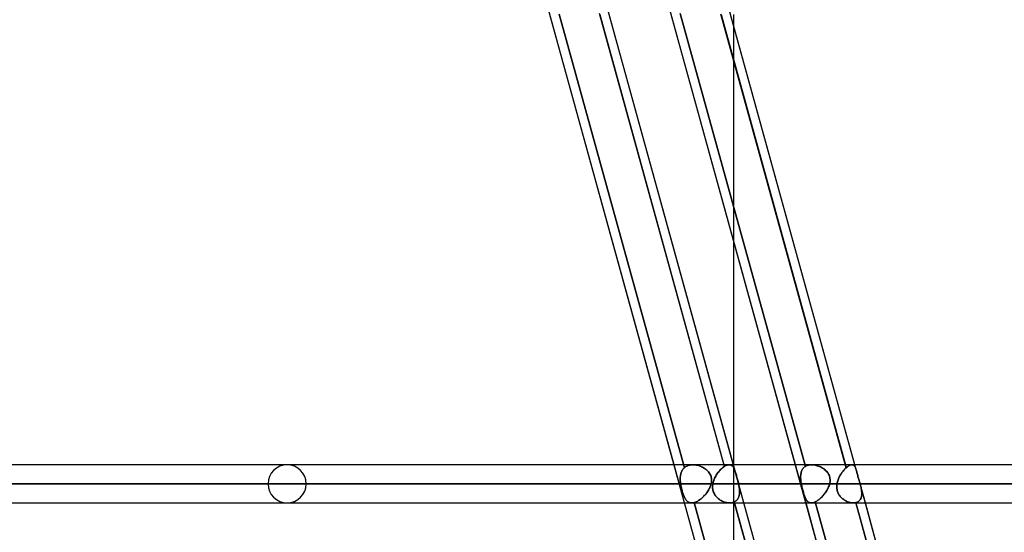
# Model space of a CAD drawing. Header units: millimetres. Extents: x -156 to 156, y -52 to 132.
# Tile 32 of 79: x -50 to -24, y 36 to 50. Entities that reach past the tile are written whole.
import ezdxf

# ---------------------------------------------------------------- set-up
doc = ezdxf.new("R2010")
doc.units = ezdxf.units.MM
doc.layers.add('MAIN-1', color=7, linetype='Continuous')

msp = doc.modelspace()

# ---------------------------------------------------------------- linework, layer by layer
at = {"layer": 'MAIN-1'}
for p, q in [((-27.976, 25.399), (-38.486, 63.45)), ((-29.325, 24.65), (-39.836, 62.701)), ((-26.143, 24.65), (-36.654, 62.701)), ((-28.272, 37.989), (-31.72, 50.475)), ((-33.054, 38.15), (-36.314, 49.95)), ((-32.785, 38.072), (-36.068, 49.96)), ((-36.068, 49.96), (-32.785, 38.072)), ((-31.734, 38.106), (-35.012, 49.977)), ((-35.005, 49.95), (-31.746, 38.15)), ((-31.498, 38.15), (-34.757, 49.95)), ((-29.872, 38.15), (-33.132, 49.95)), ((-29.612, 38.106), (-32.891, 49.977)), ((-32.891, 49.977), (-29.612, 38.106)), ((-28.542, 38.072), (-31.826, 49.96)), ((-31.823, 49.95), (-28.564, 38.15)), ((-28.316, 38.15), (-31.575, 49.95)), ((-31.5, 49.95), (-31.5, 49.677)), ((-31.5, 49.677), (-31.5, 44.043)), ((-31.5, 44.043), (-31.5, 38.157)), ((75.642, 38.15), (-75.642, 38.15)), ((75.642, 38.15), (-75.642, 38.15)), ((-32.56, 38.15), (-43.2, 38.15)), ((-32.56, 38.15), (-43.2, 38.15)), ((-32.778, 37.15), (-33.054, 38.15)), ((-32.868, 37.944), (-32.859, 37.965)), ((-32.859, 37.965), (-32.868, 37.944)), ((-32.859, 37.965), (-32.85, 37.986)), ((-32.85, 37.985), (-32.859, 37.965)), ((-32.85, 37.986), (-32.84, 38.005)), ((-32.84, 38.005), (-32.85, 37.985)), ((-32.84, 38.005), (-32.828, 38.023)), ((-32.828, 38.023), (-32.84, 38.005)), ((-32.828, 38.023), (-32.815, 38.041)), ((-32.815, 38.041), (-32.828, 38.023)), ((-32.815, 38.041), (-32.8, 38.057)), ((-32.8, 38.057), (-32.815, 38.041)), ((-32.8, 38.057), (-32.785, 38.072)), ((-32.785, 38.072), (-32.8, 38.057)), ((-32.785, 38.072), (-32.765, 38.088)), ((-32.765, 38.088), (-32.785, 38.072)), ((-32.765, 38.088), (-32.743, 38.103)), ((-32.743, 38.103), (-32.765, 38.088)), ((-32.743, 38.103), (-32.719, 38.116)), ((-32.719, 38.116), (-32.743, 38.103)), ((-32.719, 38.116), (-32.695, 38.127)), ((-32.695, 38.126), (-32.719, 38.116)), ((-32.695, 38.127), (-32.669, 38.135)), ((-32.669, 38.135), (-32.695, 38.126)), ((-32.669, 38.135), (-32.642, 38.142)), ((-32.642, 38.142), (-32.669, 38.135)), ((-32.642, 38.142), (-32.613, 38.147)), ((-32.614, 38.147), (-32.642, 38.142)), ((-32.585, 38.149), (-32.614, 38.147)), ((-32.613, 38.147), (-32.584, 38.149)), ((-32.556, 38.15), (-32.585, 38.149)), ((-32.584, 38.149), (-32.555, 38.15)), ((-32.528, 38.149), (-32.556, 38.15)), ((-32.555, 38.15), (-32.527, 38.149)), ((-32.499, 38.146), (-32.528, 38.149)), ((-32.527, 38.149), (-32.499, 38.146)), ((-32.499, 38.146), (-32.47, 38.141)), ((-32.471, 38.142), (-32.499, 38.146)), ((-32.442, 38.136), (-32.471, 38.142)), ((-32.47, 38.141), (-32.442, 38.135)), ((-32.414, 38.128), (-32.442, 38.136)), ((-32.442, 38.135), (-32.414, 38.128)), ((-32.414, 38.128), (-32.386, 38.119)), ((-32.386, 38.119), (-32.414, 38.128)), ((-32.386, 38.119), (-32.359, 38.109)), ((-32.358, 38.108), (-32.386, 38.119)), ((-32.359, 38.109), (-32.333, 38.097)), ((-32.332, 38.097), (-32.358, 38.108)), ((-32.333, 38.097), (-32.307, 38.084)), ((-32.306, 38.084), (-32.332, 38.097)), ((-32.307, 38.084), (-32.282, 38.07)), ((-32.28, 38.07), (-32.306, 38.084)), ((-32.282, 38.07), (-32.258, 38.055)), ((-32.256, 38.054), (-32.28, 38.07)), ((-32.258, 38.055), (-32.235, 38.039)), ((-32.233, 38.038), (-32.256, 38.054)), ((-32.235, 38.039), (-32.212, 38.022)), ((-32.211, 38.021), (-32.233, 38.038)), ((-32.212, 38.022), (-32.191, 38.003)), ((-32.19, 38.002), (-32.211, 38.021)), ((-32.191, 38.003), (-32.171, 37.983)), ((-32.17, 37.982), (-32.19, 38.002)), ((-32.171, 37.983), (-32.152, 37.962)), ((-32.151, 37.961), (-32.17, 37.982)), ((-32.152, 37.962), (-32.135, 37.939)), ((-32.134, 37.939), (-32.151, 37.961)), ((-31.894, 37.955), (-31.913, 37.931)), ((-31.913, 37.931), (-31.895, 37.955)), ((-31.895, 37.955), (-31.876, 37.979)), ((-31.875, 37.979), (-31.894, 37.955)), ((-31.876, 37.979), (-31.856, 38.001)), ((-31.856, 38.001), (-31.875, 37.979)), ((-31.836, 38.022), (-31.856, 38.001)), ((-31.856, 38.001), (-31.836, 38.022)), ((-31.815, 38.042), (-31.836, 38.022)), ((-31.836, 38.022), (-31.816, 38.042)), ((-31.816, 38.042), (-31.795, 38.061)), ((-31.795, 38.061), (-31.815, 38.042)), ((-31.774, 38.077), (-31.795, 38.061)), ((-31.795, 38.061), (-31.775, 38.077)), ((-31.775, 38.077), (-31.754, 38.093)), ((-31.754, 38.093), (-31.774, 38.077)), ((-31.734, 38.106), (-31.754, 38.093)), ((-31.754, 38.093), (-31.734, 38.106)), ((-31.746, 38.15), (-31.734, 38.106)), ((-31.711, 38.12), (-31.734, 38.106)), ((-31.734, 38.106), (-31.711, 38.12)), ((-31.688, 38.131), (-31.711, 38.12)), ((-31.711, 38.12), (-31.688, 38.131)), ((-31.667, 38.14), (-31.688, 38.131)), ((-31.688, 38.131), (-31.667, 38.14)), ((-31.646, 38.146), (-31.667, 38.14)), ((-31.667, 38.14), (-31.646, 38.146)), ((-31.626, 38.149), (-31.646, 38.146)), ((-31.646, 38.146), (-31.626, 38.149)), ((-31.607, 38.15), (-31.626, 38.149)), ((-31.626, 38.149), (-31.607, 38.15)), ((-29.447, 38.15), (-31.609, 38.15)), ((-29.447, 38.15), (-31.609, 38.15)), ((-31.592, 38.149), (-31.607, 38.15)), ((-31.607, 38.15), (-31.592, 38.149)), ((-31.577, 38.146), (-31.592, 38.149)), ((-31.592, 38.149), (-31.577, 38.146)), ((-31.564, 38.141), (-31.577, 38.146)), ((-31.577, 38.146), (-31.563, 38.141)), ((-31.551, 38.135), (-31.564, 38.141)), ((-31.563, 38.141), (-31.55, 38.134)), ((-31.538, 38.127), (-31.551, 38.135)), ((-31.55, 38.134), (-31.538, 38.126)), ((-31.527, 38.117), (-31.538, 38.127)), ((-31.538, 38.126), (-31.527, 38.117)), ((-31.517, 38.106), (-31.527, 38.117)), ((-31.527, 38.117), (-31.516, 38.105)), ((-31.507, 38.094), (-31.517, 38.106)), ((-31.516, 38.105), (-31.506, 38.093)), ((-31.498, 38.08), (-31.507, 38.094)), ((-31.506, 38.093), (-31.497, 38.079)), ((-31.5, 38.157), (-31.5, 32.523)), ((-31.222, 37.15), (-31.498, 38.15)), ((-31.489, 38.065), (-31.498, 38.08)), ((-31.497, 38.079), (-31.489, 38.064)), ((-31.481, 38.049), (-31.489, 38.065)), ((-31.489, 38.064), (-31.48, 38.048)), ((-31.473, 38.032), (-31.481, 38.049)), ((-31.48, 38.048), (-31.473, 38.03)), ((-31.466, 38.013), (-31.473, 38.032)), ((-31.473, 38.03), (-31.465, 38.011)), ((-31.459, 37.994), (-31.466, 38.013)), ((-31.465, 38.011), (-31.458, 37.991)), ((-31.452, 37.972), (-31.459, 37.994)), ((-31.458, 37.991), (-31.451, 37.97)), ((-31.445, 37.95), (-31.452, 37.972)), ((-31.451, 37.97), (-31.444, 37.947)), ((-31.437, 37.926), (-31.445, 37.95)), ((-31.444, 37.947), (-31.437, 37.924)), ((-29.596, 37.15), (-29.872, 38.15)), ((-29.727, 37.931), (-29.721, 37.955)), ((-29.721, 37.955), (-29.727, 37.931)), ((-29.721, 37.955), (-29.713, 37.979)), ((-29.713, 37.979), (-29.721, 37.955)), ((-29.713, 37.979), (-29.704, 38.001)), ((-29.704, 38.001), (-29.713, 37.979)), ((-29.704, 38.001), (-29.693, 38.022)), ((-29.693, 38.022), (-29.704, 38.001)), ((-29.693, 38.022), (-29.68, 38.042)), ((-29.68, 38.042), (-29.693, 38.022)), ((-29.68, 38.042), (-29.666, 38.061)), ((-29.666, 38.061), (-29.68, 38.042)), ((-29.666, 38.061), (-29.65, 38.077)), ((-29.65, 38.077), (-29.666, 38.061)), ((-29.65, 38.077), (-29.632, 38.093)), ((-29.632, 38.093), (-29.65, 38.077)), ((-29.632, 38.093), (-29.612, 38.106)), ((-29.612, 38.106), (-29.632, 38.093)), ((-29.612, 38.106), (-29.588, 38.12)), ((-29.588, 38.12), (-29.612, 38.106)), ((-29.588, 38.12), (-29.562, 38.131)), ((-29.562, 38.131), (-29.588, 38.12)), ((-29.562, 38.131), (-29.534, 38.14)), ((-29.534, 38.14), (-29.562, 38.131)), ((-29.534, 38.14), (-29.505, 38.146)), ((-29.505, 38.146), (-29.534, 38.14)), ((-29.505, 38.146), (-29.475, 38.149)), ((-29.475, 38.149), (-29.505, 38.146)), ((-29.475, 38.149), (-29.443, 38.15)), ((-29.443, 38.15), (-29.475, 38.149)), ((-29.443, 38.15), (-29.415, 38.149)), ((-29.415, 38.149), (-29.443, 38.15)), ((-29.415, 38.149), (-29.386, 38.146)), ((-29.387, 38.146), (-29.415, 38.149)), ((-29.358, 38.141), (-29.387, 38.146)), ((-29.386, 38.146), (-29.357, 38.141)), ((-29.33, 38.135), (-29.358, 38.141)), ((-29.357, 38.141), (-29.329, 38.134)), ((-29.301, 38.127), (-29.33, 38.135)), ((-29.329, 38.134), (-29.3, 38.126)), ((-29.273, 38.117), (-29.301, 38.127)), ((-29.3, 38.126), (-29.271, 38.117)), ((-29.245, 38.106), (-29.273, 38.117)), ((-29.271, 38.117), (-29.244, 38.105)), ((-29.218, 38.094), (-29.245, 38.106)), ((-29.244, 38.105), (-29.216, 38.093)), ((-29.192, 38.08), (-29.218, 38.094)), ((-29.216, 38.093), (-29.19, 38.079)), ((-29.166, 38.065), (-29.192, 38.08)), ((-29.19, 38.079), (-29.164, 38.064)), ((-29.142, 38.049), (-29.166, 38.065)), ((-29.164, 38.064), (-29.14, 38.048)), ((-29.118, 38.032), (-29.142, 38.049)), ((-29.14, 38.048), (-29.116, 38.03)), ((-29.096, 38.013), (-29.118, 38.032)), ((-29.116, 38.03), (-29.093, 38.011)), ((-29.075, 37.994), (-29.096, 38.013)), ((-29.093, 38.011), (-29.072, 37.991)), ((-29.054, 37.972), (-29.075, 37.994)), ((-29.072, 37.991), (-29.052, 37.97)), ((-29.036, 37.95), (-29.054, 37.972)), ((-29.052, 37.97), (-29.034, 37.947)), ((-29.019, 37.926), (-29.036, 37.95)), ((-29.034, 37.947), (-29.017, 37.924)), ((-28.639, 37.965), (-28.654, 37.944)), ((-28.654, 37.944), (-28.639, 37.965)), ((-28.639, 37.965), (-28.623, 37.986)), ((-28.623, 37.985), (-28.639, 37.965)), ((-28.607, 38.005), (-28.623, 37.985)), ((-28.623, 37.986), (-28.607, 38.005)), ((-28.591, 38.023), (-28.607, 38.005)), ((-28.607, 38.005), (-28.591, 38.023)), ((-28.575, 38.041), (-28.591, 38.023)), ((-28.591, 38.023), (-28.575, 38.041)), ((-28.558, 38.057), (-28.575, 38.041)), ((-28.575, 38.041), (-28.558, 38.057)), ((-28.564, 38.15), (-28.542, 38.072)), ((-28.542, 38.072), (-28.558, 38.057)), ((-28.558, 38.057), (-28.542, 38.072)), ((-28.542, 38.072), (-28.521, 38.09)), ((-28.523, 38.088), (-28.542, 38.072)), ((-28.504, 38.103), (-28.523, 38.088)), ((-28.521, 38.09), (-28.501, 38.105)), ((-28.486, 38.116), (-28.504, 38.103)), ((-28.501, 38.105), (-28.481, 38.119)), ((-28.468, 38.126), (-28.486, 38.116)), ((-28.481, 38.119), (-28.462, 38.13)), ((-28.451, 38.135), (-28.468, 38.126)), ((-28.462, 38.13), (-28.444, 38.138)), ((-28.434, 38.142), (-28.451, 38.135)), ((-28.444, 38.138), (-28.426, 38.145)), ((-28.418, 38.147), (-28.434, 38.142)), ((-28.426, 38.145), (-28.409, 38.148)), ((-28.404, 38.149), (-28.418, 38.147)), ((-28.409, 38.148), (-28.394, 38.15)), ((-28.39, 38.15), (-28.404, 38.149)), ((-28.394, 38.15), (-28.394, 38.15)), ((-28.394, 38.15), (-28.393, 38.15)), ((-28.393, 38.15), (-28.393, 38.15)), ((-28.393, 38.15), (-28.392, 38.15)), ((-28.392, 38.15), (-28.392, 38.15)), ((-28.392, 38.15), (-28.391, 38.15)), ((28.392, 38.15), (-28.392, 38.15)), ((28.392, 38.15), (-28.392, 38.15)), ((-28.391, 38.15), (-28.391, 38.15)), ((-28.391, 38.15), (-28.391, 38.15)), ((-28.391, 38.15), (-28.391, 38.15)), ((-28.391, 38.15), (-28.39, 38.15)), ((-28.377, 38.149), (-28.39, 38.15)), ((-28.39, 38.15), (-28.39, 38.15)), ((-28.39, 38.15), (-28.39, 38.15)), ((-28.39, 38.15), (-28.377, 38.149)), ((-28.365, 38.146), (-28.377, 38.149)), ((-28.377, 38.149), (-28.365, 38.146)), ((-28.354, 38.141), (-28.365, 38.146)), ((-28.365, 38.146), (-28.353, 38.141)), ((-28.343, 38.134), (-28.354, 38.141)), ((-28.353, 38.141), (-28.343, 38.134)), ((-28.333, 38.126), (-28.343, 38.134)), ((-28.343, 38.134), (-28.333, 38.126)), ((-28.325, 38.116), (-28.333, 38.126)), ((-28.333, 38.126), (-28.325, 38.116)), ((-28.316, 38.105), (-28.325, 38.116)), ((-28.325, 38.116), (-28.317, 38.105)), ((-28.317, 38.105), (-28.309, 38.092)), ((-28.272, 37.989), (-28.316, 38.15)), ((-28.309, 38.092), (-28.316, 38.105)), ((-28.302, 38.078), (-28.309, 38.092)), ((-28.309, 38.092), (-28.302, 38.078)), ((-28.295, 38.063), (-28.302, 38.078)), ((-28.302, 38.078), (-28.296, 38.063)), ((-28.296, 38.063), (-28.289, 38.047)), ((-28.289, 38.046), (-28.295, 38.063)), ((-28.289, 38.047), (-28.283, 38.029)), ((-28.283, 38.029), (-28.289, 38.046)), ((-28.277, 38.01), (-28.283, 38.029)), ((-28.283, 38.029), (-28.278, 38.01)), ((-28.278, 38.01), (-28.272, 37.989)), ((-28.272, 37.989), (-28.277, 38.01)), ((-28.266, 37.968), (-28.272, 37.989)), ((-28.272, 37.989), (-28.266, 37.968)), ((-28.26, 37.946), (-28.266, 37.968)), ((-28.266, 37.968), (-28.26, 37.946)), ((-32.891, 37.83), (-32.892, 37.805)), ((-32.892, 37.805), (-32.891, 37.829)), ((-32.892, 37.78), (-32.892, 37.805)), ((-32.892, 37.805), (-32.892, 37.78)), ((-32.892, 37.755), (-32.892, 37.78)), ((-32.892, 37.78), (-32.892, 37.755)), ((-32.891, 37.729), (-32.892, 37.755)), ((-32.892, 37.755), (-32.891, 37.729)), ((-32.891, 37.829), (-32.888, 37.854)), ((-32.888, 37.854), (-32.891, 37.83)), ((-32.889, 37.703), (-32.891, 37.729)), ((-32.891, 37.729), (-32.889, 37.703)), ((-32.886, 37.676), (-32.889, 37.703)), ((-32.889, 37.703), (-32.886, 37.676)), ((-32.888, 37.854), (-32.885, 37.877)), ((-32.885, 37.877), (-32.888, 37.854)), ((-32.885, 37.877), (-32.88, 37.9)), ((-32.88, 37.9), (-32.885, 37.877)), ((-32.88, 37.9), (-32.874, 37.923)), ((-32.874, 37.923), (-32.88, 37.9)), ((-32.874, 37.923), (-32.868, 37.944)), ((-32.868, 37.944), (-32.874, 37.923)), ((-32.135, 37.939), (-32.119, 37.916)), ((-32.119, 37.915), (-32.134, 37.939)), ((-32.119, 37.916), (-32.106, 37.892)), ((-32.105, 37.891), (-32.119, 37.915)), ((-32.106, 37.892), (-32.094, 37.867)), ((-32.094, 37.866), (-32.105, 37.891)), ((-32.094, 37.867), (-32.085, 37.841)), ((-32.085, 37.84), (-32.094, 37.866)), ((-32.085, 37.841), (-32.078, 37.814)), ((-32.078, 37.813), (-32.085, 37.84)), ((-32.078, 37.814), (-32.074, 37.787)), ((-32.073, 37.786), (-32.078, 37.813)), ((-32.073, 37.705), (-32.077, 37.677)), ((-32.077, 37.677), (-32.073, 37.704)), ((-32.074, 37.787), (-32.071, 37.759)), ((-32.071, 37.759), (-32.073, 37.786)), ((-32.071, 37.732), (-32.073, 37.705)), ((-32.073, 37.704), (-32.071, 37.732)), ((-32.071, 37.759), (-32.071, 37.732)), ((-32.071, 37.732), (-32.071, 37.759)), ((-32.025, 37.71), (-32.033, 37.68)), ((-32.033, 37.68), (-32.025, 37.71)), ((-32.015, 37.74), (-32.025, 37.71)), ((-32.025, 37.71), (-32.015, 37.739)), ((-32.004, 37.769), (-32.015, 37.74)), ((-32.015, 37.739), (-32.004, 37.768)), ((-31.992, 37.797), (-32.004, 37.769)), ((-32.004, 37.768), (-31.992, 37.797)), ((-31.978, 37.825), (-31.992, 37.797)), ((-31.992, 37.797), (-31.978, 37.825)), ((-31.963, 37.853), (-31.978, 37.825)), ((-31.978, 37.825), (-31.963, 37.853)), ((-31.947, 37.88), (-31.963, 37.853)), ((-31.963, 37.853), (-31.948, 37.879)), ((-31.948, 37.879), (-31.931, 37.906)), ((-31.931, 37.906), (-31.947, 37.88)), ((-31.913, 37.931), (-31.931, 37.906)), ((-31.931, 37.906), (-31.913, 37.931)), ((-31.43, 37.902), (-31.437, 37.926)), ((-31.437, 37.924), (-31.43, 37.9)), ((-31.423, 37.876), (-31.43, 37.902)), ((-31.43, 37.9), (-31.422, 37.874)), ((-31.415, 37.849), (-31.423, 37.876)), ((-31.422, 37.874), (-31.415, 37.848)), ((-31.408, 37.822), (-31.415, 37.849)), ((-31.415, 37.848), (-31.407, 37.82)), ((-31.4, 37.793), (-31.408, 37.822)), ((-31.407, 37.82), (-31.4, 37.792)), ((-31.392, 37.765), (-31.4, 37.793)), ((-31.4, 37.792), (-31.392, 37.764)), ((-31.385, 37.736), (-31.392, 37.765)), ((-31.392, 37.764), (-31.385, 37.735)), ((-31.377, 37.707), (-31.385, 37.736)), ((-31.385, 37.735), (-31.377, 37.707)), ((-31.37, 37.679), (-31.377, 37.707)), ((-31.377, 37.707), (-31.37, 37.678)), ((-29.735, 37.88), (-29.737, 37.853)), ((-29.737, 37.853), (-29.735, 37.879)), ((-29.737, 37.825), (-29.737, 37.853)), ((-29.737, 37.853), (-29.737, 37.825)), ((-29.737, 37.797), (-29.737, 37.825)), ((-29.737, 37.825), (-29.737, 37.797)), ((-29.735, 37.768), (-29.737, 37.797)), ((-29.737, 37.797), (-29.735, 37.769)), ((-29.735, 37.879), (-29.732, 37.906)), ((-29.732, 37.906), (-29.735, 37.88)), ((-29.735, 37.769), (-29.732, 37.74)), ((-29.732, 37.739), (-29.735, 37.768)), ((-29.732, 37.906), (-29.727, 37.931)), ((-29.727, 37.931), (-29.732, 37.906)), ((-29.732, 37.74), (-29.729, 37.71)), ((-29.729, 37.71), (-29.732, 37.739)), ((-29.724, 37.68), (-29.729, 37.71)), ((-29.729, 37.71), (-29.724, 37.68)), ((-29.004, 37.902), (-29.019, 37.926)), ((-29.017, 37.924), (-29.003, 37.9)), ((-28.991, 37.876), (-29.004, 37.902)), ((-29.003, 37.9), (-28.991, 37.874)), ((-28.981, 37.849), (-28.991, 37.876)), ((-28.991, 37.874), (-28.981, 37.848)), ((-28.973, 37.822), (-28.981, 37.849)), ((-28.981, 37.848), (-28.973, 37.82)), ((-28.968, 37.793), (-28.973, 37.822)), ((-28.973, 37.82), (-28.967, 37.792)), ((-28.966, 37.707), (-28.97, 37.678)), ((-28.97, 37.679), (-28.966, 37.707)), ((-28.965, 37.765), (-28.968, 37.793)), ((-28.967, 37.792), (-28.965, 37.764)), ((-28.966, 37.707), (-28.964, 37.736)), ((-28.964, 37.735), (-28.966, 37.707)), ((-28.964, 37.736), (-28.965, 37.765)), ((-28.965, 37.764), (-28.964, 37.735)), ((-28.771, 37.703), (-28.778, 37.676)), ((-28.778, 37.676), (-28.771, 37.703)), ((-28.764, 37.729), (-28.771, 37.703)), ((-28.771, 37.703), (-28.764, 37.729)), ((-28.755, 37.755), (-28.764, 37.729)), ((-28.764, 37.729), (-28.755, 37.755)), ((-28.745, 37.78), (-28.755, 37.755)), ((-28.755, 37.755), (-28.745, 37.78)), ((-28.734, 37.805), (-28.745, 37.78)), ((-28.745, 37.78), (-28.734, 37.805)), ((-28.723, 37.83), (-28.734, 37.805)), ((-28.734, 37.805), (-28.723, 37.829)), ((-28.71, 37.854), (-28.723, 37.83)), ((-28.723, 37.829), (-28.71, 37.854)), ((-28.697, 37.877), (-28.71, 37.854)), ((-28.71, 37.854), (-28.697, 37.877)), ((-28.683, 37.9), (-28.697, 37.877)), ((-28.697, 37.877), (-28.683, 37.9)), ((-28.669, 37.923), (-28.683, 37.9)), ((-28.683, 37.9), (-28.669, 37.923)), ((-28.654, 37.944), (-28.669, 37.923)), ((-28.669, 37.923), (-28.654, 37.944)), ((-28.254, 37.922), (-28.26, 37.946)), ((-28.26, 37.946), (-28.254, 37.922)), ((-28.247, 37.897), (-28.254, 37.922)), ((-28.254, 37.922), (-28.247, 37.897)), ((-28.241, 37.872), (-28.247, 37.897)), ((-28.247, 37.897), (-28.241, 37.872)), ((-28.234, 37.845), (-28.241, 37.872)), ((-28.241, 37.872), (-28.234, 37.845)), ((-28.226, 37.818), (-28.234, 37.845)), ((-28.234, 37.845), (-28.226, 37.818)), ((-28.218, 37.79), (-28.226, 37.818)), ((-28.226, 37.818), (-28.218, 37.79)), ((-28.21, 37.762), (-28.218, 37.79)), ((-28.218, 37.79), (-28.21, 37.762)), ((-28.202, 37.734), (-28.21, 37.762)), ((-28.21, 37.762), (-28.202, 37.734)), ((-28.194, 37.706), (-28.202, 37.734)), ((-28.202, 37.734), (-28.194, 37.706)), ((-28.186, 37.678), (-28.194, 37.706)), ((-28.194, 37.706), (-28.186, 37.678)), ((-76.102, 37.65), (76.102, 37.65)), ((76.102, 37.65), (-76.102, 37.65)), ((75.416, 37.65), (-75.416, 37.65)), ((-75.416, 37.65), (75.416, 37.65)), ((-43.7, 37.65), (-32.882, 37.65)), ((-32.882, 37.65), (-43.7, 37.65)), ((-32.083, 37.65), (-42.7, 37.65)), ((-42.7, 37.65), (-32.083, 37.65)), ((-32.882, 37.65), (-32.886, 37.676)), ((-32.886, 37.676), (-32.882, 37.65)), ((-32.882, 37.65), (-32.878, 37.625)), ((-32.878, 37.625), (-32.882, 37.65)), ((-32.878, 37.625), (-32.874, 37.599)), ((-32.874, 37.599), (-32.878, 37.625)), ((-32.874, 37.599), (-32.869, 37.574)), ((-32.869, 37.573), (-32.874, 37.599)), ((-32.869, 37.574), (-32.864, 37.549)), ((-32.863, 37.548), (-32.869, 37.573)), ((-32.864, 37.549), (-32.858, 37.524)), ((-32.858, 37.523), (-32.863, 37.548)), ((-32.858, 37.524), (-32.852, 37.499)), ((-32.852, 37.498), (-32.858, 37.523)), ((-32.852, 37.499), (-32.845, 37.474)), ((-32.845, 37.473), (-32.852, 37.498)), ((-32.845, 37.474), (-32.839, 37.45)), ((-32.838, 37.449), (-32.845, 37.473)), ((-32.839, 37.45), (-32.832, 37.427)), ((-32.831, 37.426), (-32.838, 37.449)), ((-32.2, 37.413), (-32.184, 37.436)), ((-32.182, 37.439), (-32.198, 37.416)), ((-32.184, 37.436), (-32.169, 37.459)), ((-32.167, 37.461), (-32.182, 37.439)), ((-32.169, 37.459), (-32.154, 37.482)), ((-32.153, 37.484), (-32.167, 37.461)), ((-32.154, 37.482), (-32.141, 37.505)), ((-32.14, 37.507), (-32.153, 37.484)), ((-32.141, 37.505), (-32.128, 37.529)), ((-32.128, 37.53), (-32.14, 37.507)), ((-32.128, 37.529), (-32.117, 37.553)), ((-32.117, 37.553), (-32.128, 37.53)), ((-32.117, 37.553), (-32.106, 37.577)), ((-32.106, 37.577), (-32.117, 37.553)), ((-32.106, 37.577), (-32.097, 37.601)), ((-32.097, 37.601), (-32.106, 37.577)), ((-32.097, 37.601), (-32.089, 37.626)), ((-32.089, 37.625), (-32.097, 37.601)), ((-32.089, 37.626), (-32.083, 37.65)), ((-32.083, 37.65), (-32.089, 37.625)), ((-32.077, 37.677), (-32.083, 37.65)), ((-32.083, 37.65), (-32.077, 37.677)), ((-32.046, 37.566), (-32.045, 37.594)), ((-32.045, 37.594), (-32.046, 37.566)), ((-32.044, 37.538), (-32.046, 37.566)), ((-32.046, 37.566), (-32.044, 37.539)), ((-32.045, 37.594), (-32.043, 37.622)), ((-32.043, 37.622), (-32.045, 37.594)), ((-32.044, 37.539), (-32.041, 37.511)), ((-32.041, 37.51), (-32.044, 37.538)), ((-32.043, 37.622), (-32.039, 37.65)), ((-32.039, 37.65), (-32.043, 37.622)), ((-32.041, 37.511), (-32.036, 37.484)), ((-32.036, 37.483), (-32.041, 37.51)), ((-32.033, 37.68), (-32.039, 37.65)), ((-32.039, 37.65), (-32.033, 37.68)), ((-32.039, 37.65), (-29.719, 37.65)), ((-29.719, 37.65), (-32.039, 37.65)), ((-32.036, 37.484), (-32.029, 37.457)), ((-32.028, 37.456), (-32.036, 37.483)), ((-32.029, 37.457), (-32.019, 37.431)), ((-32.019, 37.43), (-32.028, 37.456)), ((-32.019, 37.431), (-32.008, 37.406)), ((-31.364, 37.65), (-31.37, 37.679)), ((-31.37, 37.678), (-31.364, 37.65)), ((-28.976, 37.65), (-31.364, 37.65)), ((-31.364, 37.65), (-28.976, 37.65)), ((-31.364, 37.65), (-31.358, 37.624)), ((-31.358, 37.624), (-31.364, 37.65)), ((-31.358, 37.624), (-31.353, 37.598)), ((-31.353, 37.598), (-31.358, 37.624)), ((-31.353, 37.598), (-31.348, 37.573)), ((-31.348, 37.573), (-31.353, 37.598)), ((-31.348, 37.573), (-31.344, 37.548)), ((-31.344, 37.547), (-31.348, 37.573)), ((-31.344, 37.548), (-31.341, 37.523)), ((-31.341, 37.522), (-31.344, 37.547)), ((-31.341, 37.523), (-31.339, 37.499)), ((-31.338, 37.496), (-31.341, 37.522)), ((-31.339, 37.499), (-31.337, 37.475)), ((-31.337, 37.472), (-31.338, 37.496)), ((-31.337, 37.475), (-31.336, 37.451)), ((-31.336, 37.447), (-31.337, 37.472)), ((-31.336, 37.451), (-31.337, 37.427)), ((-31.337, 37.423), (-31.336, 37.447)), ((-29.719, 37.65), (-29.724, 37.68)), ((-29.724, 37.68), (-29.719, 37.65)), ((-29.719, 37.65), (-29.713, 37.622)), ((-29.713, 37.622), (-29.719, 37.65)), ((-29.713, 37.622), (-29.707, 37.594)), ((-29.707, 37.594), (-29.713, 37.622)), ((-29.707, 37.594), (-29.701, 37.566)), ((-29.701, 37.566), (-29.707, 37.594)), ((-29.701, 37.566), (-29.694, 37.539)), ((-29.694, 37.538), (-29.701, 37.566)), ((-29.694, 37.539), (-29.687, 37.511)), ((-29.687, 37.51), (-29.694, 37.538)), ((-29.687, 37.511), (-29.68, 37.484)), ((-29.68, 37.483), (-29.687, 37.51)), ((-29.68, 37.484), (-29.673, 37.457)), ((-29.673, 37.456), (-29.68, 37.483)), ((-29.673, 37.457), (-29.665, 37.431)), ((-29.665, 37.43), (-29.673, 37.456)), ((-29.665, 37.431), (-29.658, 37.406)), ((-29.085, 37.423), (-29.069, 37.447)), ((-29.067, 37.451), (-29.083, 37.427)), ((-29.069, 37.447), (-29.053, 37.472)), ((-29.052, 37.475), (-29.067, 37.451)), ((-29.053, 37.472), (-29.039, 37.496)), ((-29.037, 37.499), (-29.052, 37.475)), ((-29.039, 37.496), (-29.025, 37.522)), ((-29.024, 37.523), (-29.037, 37.499)), ((-29.025, 37.522), (-29.013, 37.547)), ((-29.012, 37.548), (-29.024, 37.523)), ((-29.013, 37.547), (-29.002, 37.573)), ((-29.002, 37.573), (-29.012, 37.548)), ((-29.002, 37.573), (-28.992, 37.598)), ((-28.992, 37.598), (-29.002, 37.573)), ((-28.992, 37.598), (-28.983, 37.624)), ((-28.983, 37.624), (-28.992, 37.598)), ((-28.983, 37.624), (-28.976, 37.65)), ((-28.976, 37.65), (-28.983, 37.624)), ((-28.976, 37.65), (-28.97, 37.679)), ((-28.97, 37.678), (-28.976, 37.65)), ((-28.789, 37.573), (-28.788, 37.599)), ((-28.788, 37.599), (-28.789, 37.574)), ((-28.789, 37.574), (-28.788, 37.549)), ((-28.788, 37.548), (-28.789, 37.573)), ((-28.788, 37.599), (-28.786, 37.625)), ((-28.786, 37.625), (-28.788, 37.599)), ((-28.788, 37.549), (-28.786, 37.524)), ((-28.786, 37.523), (-28.788, 37.548)), ((-28.786, 37.625), (-28.783, 37.65)), ((-28.783, 37.65), (-28.786, 37.625)), ((-28.786, 37.524), (-28.782, 37.499)), ((-28.782, 37.498), (-28.786, 37.523)), ((-28.778, 37.676), (-28.783, 37.65)), ((-28.783, 37.65), (-28.778, 37.676)), ((-28.783, 37.65), (28.783, 37.65)), ((28.783, 37.65), (-28.783, 37.65)), ((-28.782, 37.499), (-28.777, 37.474)), ((-28.776, 37.473), (-28.782, 37.498)), ((-28.777, 37.474), (-28.77, 37.45)), ((-28.769, 37.449), (-28.776, 37.473)), ((-28.77, 37.45), (-28.761, 37.427)), ((-28.761, 37.426), (-28.769, 37.449)), ((-28.178, 37.65), (-28.186, 37.678)), ((-28.186, 37.678), (-28.178, 37.65)), ((28.178, 37.65), (-28.178, 37.65)), ((-28.178, 37.65), (28.178, 37.65)), ((-28.178, 37.65), (-28.171, 37.625)), ((-28.171, 37.626), (-28.178, 37.65)), ((-24.794, 25.399), (-28.178, 37.65)), ((-28.04, 37.15), (-28.178, 37.65)), ((-28.165, 37.601), (-28.171, 37.626)), ((-28.171, 37.625), (-28.165, 37.601)), ((-28.165, 37.601), (-28.159, 37.577)), ((-28.159, 37.577), (-28.165, 37.601)), ((-28.159, 37.577), (-28.154, 37.553)), ((-28.154, 37.553), (-28.159, 37.577)), ((-28.154, 37.553), (-28.149, 37.53)), ((-28.149, 37.529), (-28.154, 37.553)), ((-28.149, 37.53), (-28.144, 37.507)), ((-28.144, 37.505), (-28.149, 37.529)), ((-28.144, 37.507), (-28.141, 37.484)), ((-28.14, 37.482), (-28.144, 37.505)), ((-28.141, 37.484), (-28.138, 37.461)), ((-28.137, 37.459), (-28.14, 37.482)), ((-28.138, 37.461), (-28.136, 37.439)), ((-28.135, 37.436), (-28.137, 37.459)), ((-28.136, 37.439), (-28.134, 37.416)), ((-28.134, 37.413), (-28.135, 37.436)), ((-32.832, 37.427), (-32.824, 37.404)), ((-32.824, 37.404), (-32.831, 37.426)), ((-32.824, 37.404), (-32.817, 37.382)), ((-32.817, 37.382), (-32.824, 37.404)), ((-32.817, 37.382), (-32.809, 37.361)), ((-32.809, 37.361), (-32.817, 37.382)), ((-32.809, 37.361), (-32.801, 37.341)), ((-32.801, 37.34), (-32.809, 37.361)), ((-32.801, 37.341), (-32.793, 37.321)), ((-32.793, 37.321), (-32.801, 37.34)), ((-32.793, 37.321), (-32.785, 37.303)), ((-32.785, 37.303), (-32.793, 37.321)), ((-32.785, 37.303), (-32.776, 37.285)), ((-32.776, 37.285), (-32.785, 37.303)), ((-32.776, 37.285), (-32.767, 37.269)), ((-32.767, 37.268), (-32.776, 37.285)), ((-32.767, 37.269), (-32.758, 37.253)), ((-32.758, 37.253), (-32.767, 37.268)), ((-32.758, 37.253), (-32.748, 37.239)), ((-32.748, 37.238), (-32.758, 37.253)), ((-32.748, 37.239), (-32.738, 37.225)), ((-32.738, 37.225), (-32.748, 37.238)), ((-32.738, 37.225), (-32.727, 37.213)), ((-32.727, 37.212), (-32.738, 37.225)), ((-32.727, 37.213), (-32.716, 37.201)), ((-32.716, 37.201), (-32.727, 37.212)), ((-32.716, 37.201), (-32.705, 37.191)), ((-32.705, 37.191), (-32.716, 37.201)), ((-32.705, 37.191), (-32.693, 37.182)), ((-32.693, 37.181), (-32.705, 37.191)), ((-32.693, 37.182), (-32.68, 37.173)), ((-32.68, 37.173), (-32.693, 37.181)), ((-32.68, 37.173), (-32.667, 37.166)), ((-32.667, 37.166), (-32.68, 37.173)), ((-32.493, 37.17), (-32.473, 37.179)), ((-32.473, 37.179), (-32.493, 37.171)), ((-32.473, 37.179), (-32.453, 37.189)), ((-32.452, 37.189), (-32.473, 37.179)), ((-32.453, 37.189), (-32.432, 37.2)), ((-32.431, 37.2), (-32.452, 37.189)), ((-32.432, 37.2), (-32.412, 37.212)), ((-32.411, 37.213), (-32.431, 37.2)), ((-32.412, 37.212), (-32.391, 37.226)), ((-32.39, 37.227), (-32.411, 37.213)), ((-32.391, 37.226), (-32.37, 37.241)), ((-32.369, 37.242), (-32.39, 37.227)), ((-32.37, 37.241), (-32.35, 37.257)), ((-32.348, 37.258), (-32.369, 37.242)), ((-32.35, 37.257), (-32.33, 37.273)), ((-32.328, 37.275), (-32.348, 37.258)), ((-32.33, 37.273), (-32.31, 37.291)), ((-32.308, 37.293), (-32.328, 37.275)), ((-32.31, 37.291), (-32.29, 37.31)), ((-32.288, 37.312), (-32.308, 37.293)), ((-32.29, 37.31), (-32.271, 37.329)), ((-32.269, 37.332), (-32.288, 37.312)), ((-32.271, 37.329), (-32.253, 37.349)), ((-32.25, 37.352), (-32.269, 37.332)), ((-32.253, 37.349), (-32.235, 37.37)), ((-32.232, 37.373), (-32.25, 37.352)), ((-32.235, 37.37), (-32.217, 37.391)), ((-32.215, 37.395), (-32.232, 37.373)), ((-32.217, 37.391), (-32.2, 37.413)), ((-32.198, 37.416), (-32.215, 37.395)), ((-32.008, 37.405), (-32.019, 37.43)), ((-32.008, 37.406), (-31.996, 37.382)), ((-31.995, 37.381), (-32.008, 37.405)), ((-31.996, 37.382), (-31.981, 37.358)), ((-31.981, 37.357), (-31.995, 37.381)), ((-31.981, 37.358), (-31.965, 37.336)), ((-31.965, 37.335), (-31.981, 37.357)), ((-31.965, 37.336), (-31.948, 37.314)), ((-31.947, 37.314), (-31.965, 37.335)), ((-31.948, 37.314), (-31.929, 37.294)), ((-31.928, 37.293), (-31.947, 37.314)), ((-31.929, 37.294), (-31.909, 37.275)), ((-31.909, 37.274), (-31.928, 37.293)), ((-31.909, 37.275), (-31.888, 37.257)), ((-31.888, 37.257), (-31.909, 37.274)), ((-31.866, 37.24), (-31.888, 37.257)), ((-31.888, 37.257), (-31.867, 37.241)), ((-31.867, 37.241), (-31.844, 37.226)), ((-31.843, 37.225), (-31.866, 37.24)), ((-31.844, 37.226), (-31.821, 37.212)), ((-31.82, 37.211), (-31.843, 37.225)), ((-31.821, 37.212), (-31.797, 37.199)), ((-31.797, 37.199), (-31.82, 37.211)), ((-31.773, 37.188), (-31.797, 37.199)), ((-31.797, 37.199), (-31.773, 37.188)), ((-31.748, 37.178), (-31.773, 37.188)), ((-31.773, 37.188), (-31.749, 37.178)), ((-31.749, 37.178), (-31.724, 37.17)), ((-31.723, 37.17), (-31.748, 37.178)), ((-31.477, 37.176), (-31.495, 37.168)), ((-31.495, 37.168), (-31.477, 37.176)), ((-31.458, 37.186), (-31.477, 37.176)), ((-31.477, 37.176), (-31.458, 37.186)), ((-31.477, 37.176), (-31.47, 37.15)), ((-28.198, 25.305), (-31.477, 37.176)), ((-31.44, 37.198), (-31.458, 37.186)), ((-31.458, 37.186), (-31.441, 37.197)), ((-31.441, 37.197), (-31.425, 37.21)), ((-31.424, 37.211), (-31.44, 37.198)), ((-31.425, 37.21), (-31.41, 37.224)), ((-31.409, 37.225), (-31.424, 37.211)), ((-31.41, 37.224), (-31.396, 37.24)), ((-31.395, 37.241), (-31.409, 37.225)), ((-31.396, 37.24), (-31.384, 37.256)), ((-31.383, 37.258), (-31.395, 37.241)), ((-31.384, 37.256), (-31.374, 37.274)), ((-31.373, 37.276), (-31.383, 37.258)), ((-31.374, 37.274), (-31.364, 37.293)), ((-31.363, 37.295), (-31.373, 37.276)), ((-31.364, 37.293), (-31.357, 37.313)), ((-31.356, 37.315), (-31.363, 37.295)), ((-31.357, 37.313), (-31.35, 37.333)), ((-31.349, 37.336), (-31.356, 37.315)), ((-31.35, 37.333), (-31.345, 37.355)), ((-31.344, 37.358), (-31.349, 37.336)), ((-31.345, 37.355), (-31.341, 37.377)), ((-31.34, 37.381), (-31.344, 37.358)), ((-31.341, 37.377), (-31.338, 37.4)), ((-31.338, 37.404), (-31.34, 37.381)), ((-31.337, 37.427), (-31.338, 37.404)), ((-31.338, 37.4), (-31.337, 37.423)), ((-29.658, 37.405), (-29.665, 37.43)), ((-29.658, 37.406), (-29.65, 37.382)), ((-29.65, 37.381), (-29.658, 37.405)), ((-29.65, 37.382), (-29.642, 37.358)), ((-29.642, 37.357), (-29.65, 37.381)), ((-29.642, 37.358), (-29.634, 37.336)), ((-29.634, 37.335), (-29.642, 37.357)), ((-29.634, 37.336), (-29.626, 37.314)), ((-29.626, 37.314), (-29.634, 37.335)), ((-29.626, 37.314), (-29.618, 37.294)), ((-29.618, 37.293), (-29.626, 37.314)), ((-29.618, 37.294), (-29.61, 37.275)), ((-29.609, 37.274), (-29.618, 37.293)), ((-29.61, 37.275), (-29.601, 37.257)), ((-29.601, 37.257), (-29.609, 37.274)), ((-29.601, 37.257), (-29.592, 37.241)), ((-29.591, 37.24), (-29.601, 37.257)), ((-29.592, 37.241), (-29.582, 37.226)), ((-29.582, 37.225), (-29.591, 37.24)), ((-29.582, 37.226), (-29.572, 37.212)), ((-29.572, 37.211), (-29.582, 37.225)), ((-29.572, 37.212), (-29.562, 37.199)), ((-29.561, 37.199), (-29.572, 37.211)), ((-29.562, 37.199), (-29.551, 37.188)), ((-29.55, 37.188), (-29.561, 37.199)), ((-29.551, 37.188), (-29.539, 37.178)), ((-29.539, 37.178), (-29.55, 37.188)), ((-29.539, 37.178), (-29.527, 37.17)), ((-29.527, 37.17), (-29.539, 37.178)), ((-29.373, 37.168), (-29.355, 37.176)), ((-29.355, 37.176), (-29.373, 37.168)), ((-29.355, 37.176), (-29.336, 37.186)), ((-29.336, 37.186), (-29.355, 37.176)), ((-26.077, 25.305), (-29.355, 37.176)), ((-29.355, 37.176), (-26.077, 25.305)), ((-29.316, 37.198), (-29.336, 37.186)), ((-29.336, 37.186), (-29.316, 37.197)), ((-29.295, 37.211), (-29.316, 37.198)), ((-29.316, 37.197), (-29.296, 37.21)), ((-29.296, 37.21), (-29.276, 37.224)), ((-29.275, 37.225), (-29.295, 37.211)), ((-29.276, 37.224), (-29.256, 37.24)), ((-29.254, 37.241), (-29.275, 37.225)), ((-29.256, 37.24), (-29.236, 37.256)), ((-29.234, 37.258), (-29.254, 37.241)), ((-29.236, 37.256), (-29.216, 37.274)), ((-29.213, 37.276), (-29.234, 37.258)), ((-29.216, 37.274), (-29.196, 37.293)), ((-29.193, 37.295), (-29.213, 37.276)), ((-29.196, 37.293), (-29.176, 37.313)), ((-29.174, 37.315), (-29.193, 37.295)), ((-29.176, 37.313), (-29.157, 37.333)), ((-29.154, 37.336), (-29.174, 37.315)), ((-29.157, 37.333), (-29.138, 37.355)), ((-29.135, 37.358), (-29.154, 37.336)), ((-29.138, 37.355), (-29.12, 37.377)), ((-29.117, 37.381), (-29.135, 37.358)), ((-29.12, 37.377), (-29.102, 37.4)), ((-29.099, 37.404), (-29.117, 37.381)), ((-29.102, 37.4), (-29.085, 37.423)), ((-29.083, 37.427), (-29.099, 37.404)), ((-28.761, 37.427), (-28.751, 37.404)), ((-28.751, 37.404), (-28.761, 37.426)), ((-28.739, 37.382), (-28.751, 37.404)), ((-28.751, 37.404), (-28.74, 37.382)), ((-28.74, 37.382), (-28.727, 37.361)), ((-28.726, 37.361), (-28.739, 37.382)), ((-28.727, 37.361), (-28.713, 37.341)), ((-28.712, 37.34), (-28.726, 37.361)), ((-28.713, 37.341), (-28.698, 37.321)), ((-28.697, 37.321), (-28.712, 37.34)), ((-28.698, 37.321), (-28.681, 37.303)), ((-28.681, 37.303), (-28.697, 37.321)), ((-28.664, 37.285), (-28.681, 37.303)), ((-28.681, 37.303), (-28.664, 37.285)), ((-28.646, 37.268), (-28.664, 37.285)), ((-28.664, 37.285), (-28.646, 37.269)), ((-28.646, 37.269), (-28.628, 37.253)), ((-28.627, 37.253), (-28.646, 37.268)), ((-28.628, 37.253), (-28.608, 37.239)), ((-28.608, 37.238), (-28.627, 37.253)), ((-28.608, 37.239), (-28.589, 37.225)), ((-28.588, 37.225), (-28.608, 37.238)), ((-28.589, 37.225), (-28.568, 37.213)), ((-28.568, 37.212), (-28.588, 37.225)), ((-28.568, 37.213), (-28.548, 37.201)), ((-28.547, 37.201), (-28.568, 37.212)), ((-28.548, 37.201), (-28.527, 37.191)), ((-28.526, 37.191), (-28.547, 37.201)), ((-28.527, 37.191), (-28.505, 37.182)), ((-28.505, 37.181), (-28.526, 37.191)), ((-28.505, 37.182), (-28.484, 37.173)), ((-28.484, 37.173), (-28.505, 37.181)), ((-28.462, 37.166), (-28.484, 37.173)), ((-28.484, 37.173), (-28.463, 37.166)), ((-28.236, 37.179), (-28.253, 37.171)), ((-28.253, 37.17), (-28.237, 37.179)), ((-28.237, 37.179), (-28.222, 37.189)), ((-28.221, 37.189), (-28.236, 37.179)), ((-28.222, 37.189), (-28.207, 37.2)), ((-28.207, 37.2), (-28.221, 37.189)), ((-28.193, 37.213), (-28.207, 37.2)), ((-28.207, 37.2), (-28.194, 37.212)), ((-28.194, 37.212), (-28.182, 37.226)), ((-28.182, 37.227), (-28.193, 37.213)), ((-28.171, 37.242), (-28.182, 37.227)), ((-28.182, 37.226), (-28.172, 37.241)), ((-28.172, 37.241), (-28.163, 37.257)), ((-28.162, 37.258), (-28.171, 37.242)), ((-28.163, 37.257), (-28.155, 37.273)), ((-28.154, 37.275), (-28.162, 37.258)), ((-28.155, 37.273), (-28.149, 37.291)), ((-28.148, 37.293), (-28.154, 37.275)), ((-28.149, 37.291), (-28.143, 37.31)), ((-28.143, 37.312), (-28.148, 37.293)), ((-28.139, 37.332), (-28.143, 37.312)), ((-28.143, 37.31), (-28.139, 37.329)), ((-28.136, 37.352), (-28.139, 37.332)), ((-28.139, 37.329), (-28.136, 37.349)), ((-28.134, 37.373), (-28.136, 37.352)), ((-28.136, 37.349), (-28.135, 37.37)), ((-28.135, 37.37), (-28.134, 37.391)), ((-28.134, 37.416), (-28.134, 37.395)), ((-28.134, 37.391), (-28.134, 37.413)), ((-28.134, 37.395), (-28.134, 37.373)), ((-75.632, 37.15), (75.632, 37.15)), ((-75.632, 37.15), (75.632, 37.15)), ((-43.2, 37.15), (-32.591, 37.15)), ((-43.2, 37.15), (-32.591, 37.15)), ((-29.519, 25.35), (-32.778, 37.15)), ((-32.667, 37.166), (-32.653, 37.161)), ((-32.653, 37.161), (-32.667, 37.166)), ((-32.653, 37.161), (-32.639, 37.156)), ((-32.639, 37.156), (-32.653, 37.161)), ((-32.639, 37.156), (-32.624, 37.153)), ((-32.624, 37.153), (-32.639, 37.156)), ((-32.624, 37.153), (-32.609, 37.151)), ((-32.609, 37.151), (-32.624, 37.153)), ((-32.609, 37.151), (-32.593, 37.15)), ((-32.593, 37.15), (-32.609, 37.151)), ((-32.593, 37.15), (-32.583, 37.15)), ((-32.583, 37.15), (-32.593, 37.15)), ((-32.583, 37.15), (-32.573, 37.151)), ((-32.573, 37.151), (-32.583, 37.15)), ((-32.573, 37.151), (-32.563, 37.152)), ((-32.563, 37.152), (-32.573, 37.151)), ((-32.563, 37.152), (-32.553, 37.153)), ((-32.553, 37.153), (-32.563, 37.152)), ((-32.553, 37.153), (-32.543, 37.155)), ((-32.543, 37.155), (-32.553, 37.153)), ((-32.543, 37.155), (-32.532, 37.158)), ((-32.532, 37.158), (-32.543, 37.155)), ((-32.532, 37.158), (-32.513, 37.163)), ((-32.513, 37.163), (-32.532, 37.158)), ((-29.247, 25.265), (-32.532, 37.158)), ((-32.532, 37.158), (-29.247, 25.265)), ((-32.493, 37.171), (-32.513, 37.163)), ((-32.513, 37.163), (-32.493, 37.17)), ((-31.724, 37.17), (-31.699, 37.163)), ((-31.699, 37.163), (-31.723, 37.17)), ((-31.674, 37.157), (-31.699, 37.163)), ((-31.699, 37.163), (-31.674, 37.157)), ((-31.649, 37.153), (-31.674, 37.157)), ((-31.674, 37.157), (-31.649, 37.153)), ((-31.625, 37.151), (-31.649, 37.153)), ((-31.649, 37.153), (-31.625, 37.151)), ((-31.601, 37.15), (-31.625, 37.151)), ((-31.625, 37.151), (-31.601, 37.15)), ((-31.579, 37.151), (-31.601, 37.15)), ((-31.601, 37.15), (-31.579, 37.151)), ((-31.601, 37.15), (-29.456, 37.15)), ((-31.601, 37.15), (-29.456, 37.15)), ((-31.557, 37.153), (-31.579, 37.151)), ((-31.579, 37.151), (-31.557, 37.153)), ((-31.536, 37.156), (-31.557, 37.153)), ((-31.557, 37.153), (-31.535, 37.156)), ((-31.515, 37.162), (-31.536, 37.156)), ((-31.535, 37.156), (-31.515, 37.162)), ((-31.495, 37.168), (-31.515, 37.162)), ((-31.515, 37.162), (-31.495, 37.168)), ((-31.47, 37.15), (-28.21, 25.35)), ((-27.976, 25.399), (-31.222, 37.15)), ((-26.337, 25.35), (-29.596, 37.15)), ((-29.527, 37.17), (-29.514, 37.163)), ((-29.514, 37.163), (-29.527, 37.17)), ((-29.514, 37.163), (-29.501, 37.157)), ((-29.5, 37.157), (-29.514, 37.163)), ((-29.501, 37.157), (-29.486, 37.153)), ((-29.486, 37.153), (-29.5, 37.157)), ((-29.486, 37.153), (-29.471, 37.151)), ((-29.471, 37.151), (-29.486, 37.153)), ((-29.471, 37.151), (-29.456, 37.15)), ((-29.456, 37.15), (-29.471, 37.151)), ((-29.456, 37.15), (-29.441, 37.151)), ((-29.441, 37.151), (-29.456, 37.15)), ((-29.441, 37.151), (-29.425, 37.153)), ((-29.425, 37.153), (-29.441, 37.151)), ((-29.425, 37.153), (-29.408, 37.156)), ((-29.408, 37.156), (-29.425, 37.153)), ((-29.408, 37.156), (-29.391, 37.162)), ((-29.391, 37.162), (-29.408, 37.156)), ((-29.391, 37.162), (-29.373, 37.168)), ((-29.373, 37.168), (-29.391, 37.162)), ((-28.463, 37.166), (-28.441, 37.161)), ((-28.441, 37.161), (-28.462, 37.166)), ((-28.42, 37.156), (-28.441, 37.161)), ((-28.441, 37.161), (-28.42, 37.156)), ((-28.399, 37.153), (-28.42, 37.156)), ((-28.42, 37.156), (-28.399, 37.153)), ((-28.378, 37.151), (-28.399, 37.153)), ((-28.399, 37.153), (-28.378, 37.151)), ((-28.357, 37.15), (-28.378, 37.151)), ((-28.378, 37.151), (-28.358, 37.15)), ((-28.358, 37.15), (-28.346, 37.15)), ((-28.346, 37.15), (-28.357, 37.15)), ((-28.356, 37.15), (28.356, 37.15)), ((-28.356, 37.15), (28.356, 37.15)), ((-28.334, 37.151), (-28.346, 37.15)), ((-28.346, 37.15), (-28.334, 37.151)), ((-28.323, 37.152), (-28.334, 37.151)), ((-28.334, 37.151), (-28.323, 37.152)), ((-28.311, 37.153), (-28.323, 37.152)), ((-28.323, 37.152), (-28.312, 37.153)), ((-28.312, 37.153), (-28.301, 37.155)), ((-28.3, 37.155), (-28.311, 37.153)), ((-28.301, 37.155), (-28.29, 37.158)), ((-28.29, 37.158), (-28.3, 37.155)), ((-28.271, 37.163), (-28.29, 37.158)), ((-28.29, 37.158), (-28.271, 37.163)), ((-28.29, 37.158), (-28.288, 37.15)), ((-25.005, 25.265), (-28.29, 37.158)), ((-28.288, 37.15), (-25.028, 25.35)), ((-28.253, 37.171), (-28.271, 37.163)), ((-28.271, 37.163), (-28.253, 37.17)), ((-24.794, 25.399), (-28.04, 37.15))]:
    msp.add_line(p, q, dxfattribs=at)
for start, end in [(0, 180), (180, 0)]:
    msp.add_arc((-43.2, 37.65), 0.5, start, end, dxfattribs=at)

doc.saveas('drawing.dxf')
